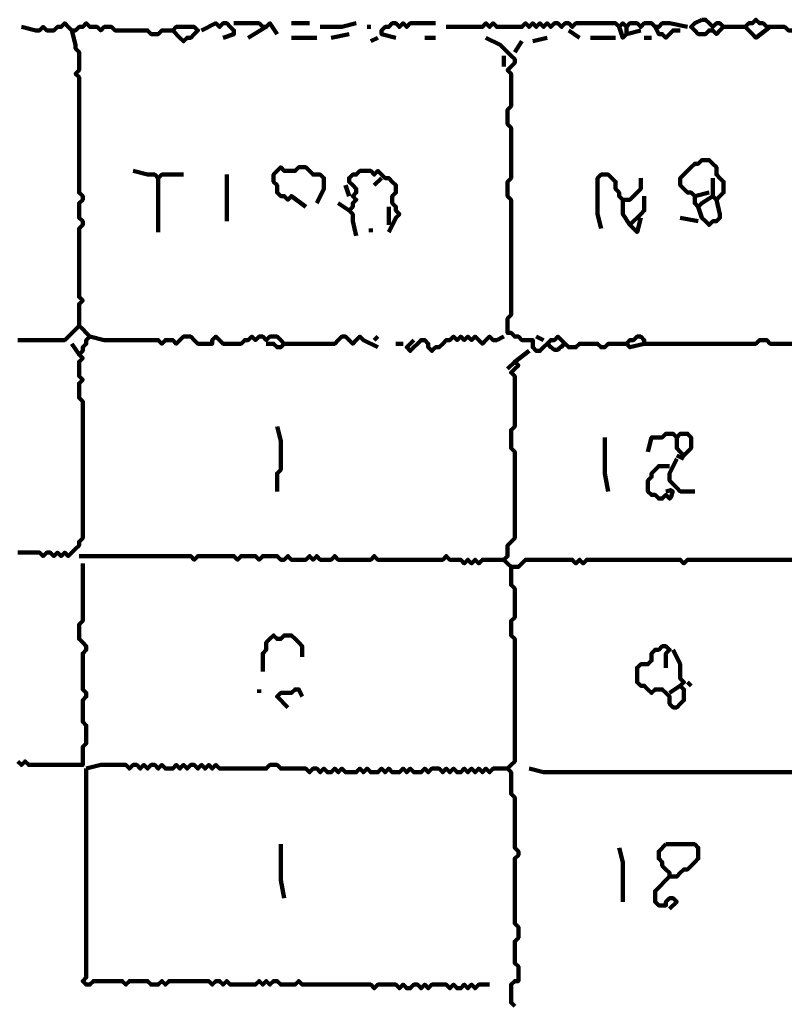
# Model space of a CAD drawing. Header units: metres. Extents: x 2413 to 4131, y 3282 to 4239.
# Tile 46 of 57: x 2940.68 to 2942.65, y 4229.53 to 4232.05. Entities that reach past the tile are written whole.
import ezdxf

# ---------------------------------------------------------------- set-up
doc = ezdxf.new("R2010")
doc.units = ezdxf.units.M
doc.layers.add('P', color=250, linetype='Continuous', lineweight=100)

msp = doc.modelspace()

# ---------------------------------------------------------------- linework, layer by layer
at = {"layer": 'P', "color": 0, "linetype": 'Continuous'}
for points in [[(2942.4265, 4232.0541), (2942.4358, 4232.0541), (2942.445, 4232.0448), (2942.4542, 4232.0356), (2942.4635, 4232.0448), (2942.4727, 4232.0448), (2942.4819, 4232.0356), (2942.4727, 4232.0264), (2942.4635, 4232.0171), (2942.4542, 4232.0264), (2942.445, 4232.0264), (2942.4358, 4232.0171), (2942.4265, 4232.0171), (2942.4173, 4232.0171), (2942.4081, 4232.0264), (2942.3988, 4232.0356), (2942.4081, 4232.0448), (2942.4265, 4232.0541)], [(2942.6019, 4232.0356), (2942.565, 4232.0079), (2942.5558, 4232.0171), (2942.5465, 4232.0264), (2942.5373, 4232.0356), (2942.5465, 4232.0448), (2942.5558, 4232.0448), (2942.565, 4232.0541), (2942.5742, 4232.0448), (2942.5835, 4232.0448), (2942.5927, 4232.0356), (2942.6019, 4232.0356), (2942.6111, 4232.0356), (2942.6204, 4232.0356), (2942.6296, 4232.0356), (2942.6388, 4232.0356), (2942.6481, 4232.0264), (2942.6573, 4232.0264)], [(2940.6819, 4232.0356), (2940.7188, 4232.0264), (2940.7281, 4232.0264), (2940.7373, 4232.0356), (2940.7465, 4232.0264), (2940.7558, 4232.0264), (2940.765, 4232.0264), (2940.7742, 4232.0356), (2940.7835, 4232.0356), (2940.7927, 4232.0448), (2940.8019, 4232.0356), (2940.8111, 4232.0264), (2940.8204, 4232.0264), (2940.8296, 4232.0356), (2940.8388, 4232.0356), (2940.8481, 4232.0448), (2940.8573, 4232.0356), (2940.8665, 4232.0356), (2940.8758, 4232.0356), (2940.885, 4232.0264), (2940.8942, 4232.0356), (2940.9035, 4232.0356), (2940.9127, 4232.0356), (2940.9219, 4232.0264), (2940.9311, 4232.0264), (2940.9404, 4232.0264), (2940.9496, 4232.0264), (2940.9588, 4232.0264), (2940.9681, 4232.0264), (2940.9773, 4232.0264), (2940.9865, 4232.0264), (2940.9958, 4232.0264), (2941.005, 4232.0264), (2941.0142, 4232.0171), (2941.0235, 4232.0171), (2941.0327, 4232.0171), (2941.0419, 4232.0264), (2941.0511, 4232.0264), (2941.0604, 4232.0264), (2941.0696, 4232.0264), (2941.0788, 4232.0356), (2941.0881, 4232.0356), (2941.0973, 4232.0356), (2941.1065, 4232.0356), (2941.1158, 4232.0356), (2941.125, 4232.0356), (2941.1342, 4232.0264), (2941.125, 4232.0171), (2941.1158, 4232.0079), (2941.1065, 4232.0079), (2941.0973, 4231.9987), (2941.0881, 4232.0079), (2941.0696, 4232.0264)], [(2941.1435, 4232.0264), (2941.1804, 4232.0448), (2941.1896, 4232.0356), (2941.1988, 4232.0448), (2941.2081, 4232.0448), (2941.2173, 4232.0356), (2941.2265, 4232.0264), (2941.2265, 4232.0171), (2941.1988, 4232.0079)], [(2941.2265, 4232.0448), (2941.2635, 4232.0448), (2941.2727, 4232.0448), (2941.2819, 4232.0448), (2941.2911, 4232.0448), (2941.3004, 4232.0356), (2941.3096, 4232.0356), (2941.3188, 4232.0448), (2941.3373, 4232.0171)], [(2941.3096, 4232.0356), (2941.2635, 4232.0079)], [(2941.3742, 4232.0448), (2941.4204, 4232.0448)], [(2941.4481, 4232.0356), (2941.485, 4232.0356), (2941.4942, 4232.0356), (2941.5035, 4232.0356), (2941.5404, 4232.0448)], [(2941.5681, 4232.0356), (2941.5773, 4232.0356)], [(2941.6419, 4232.0079), (2941.605, 4232.0171), (2941.605, 4232.0264), (2941.6142, 4232.0356), (2941.6235, 4232.0356), (2941.6327, 4232.0448), (2941.6419, 4232.0448), (2941.6511, 4232.0356), (2941.6604, 4232.0448), (2941.6696, 4232.0356), (2941.6788, 4232.0448), (2941.6881, 4232.0448), (2941.6973, 4232.0448), (2941.7065, 4232.0448), (2941.7158, 4232.0448), (2941.725, 4232.0448), (2941.7435, 4232.0448)], [(2941.7711, 4232.0356), (2941.8081, 4232.0356), (2941.8173, 4232.0356), (2941.8265, 4232.0356), (2941.8358, 4232.0356), (2941.845, 4232.0356), (2941.8542, 4232.0356), (2941.8635, 4232.0356), (2941.8727, 4232.0448), (2941.8819, 4232.0356), (2941.8911, 4232.0448), (2941.9004, 4232.0356), (2941.9096, 4232.0356), (2941.9188, 4232.0356), (2941.9281, 4232.0356), (2941.9373, 4232.0356), (2941.9465, 4232.0356), (2941.9558, 4232.0356), (2941.965, 4232.0356), (2941.9742, 4232.0448), (2941.9835, 4232.0356), (2941.9927, 4232.0448), (2942.0019, 4232.0356), (2942.0111, 4232.0448), (2942.0204, 4232.0356), (2942.0296, 4232.0448), (2942.0388, 4232.0356), (2942.0481, 4232.0448), (2942.0573, 4232.0448), (2942.0665, 4232.0356), (2942.0758, 4232.0448), (2942.085, 4232.0448), (2942.0942, 4232.0356), (2942.1035, 4232.0448), (2942.1127, 4232.0448), (2942.1219, 4232.0448), (2942.1311, 4232.0448), (2942.1404, 4232.0448), (2942.1496, 4232.0448), (2942.1588, 4232.0448), (2942.1681, 4232.0448), (2942.1773, 4232.0448), (2942.1865, 4232.0448), (2942.1958, 4232.0448), (2942.205, 4232.0448), (2942.2142, 4232.0356), (2942.2235, 4232.0448), (2942.2327, 4232.0356), (2942.2419, 4232.0448), (2942.2511, 4232.0448), (2942.2604, 4232.0448), (2942.2696, 4232.0356), (2942.2788, 4232.0448), (2942.2881, 4232.0448), (2942.2973, 4232.0448), (2942.3065, 4232.0356), (2942.3158, 4232.0356), (2942.325, 4232.0448), (2942.3342, 4232.0448), (2942.3435, 4232.0448), (2942.3896, 4232.0356)], [(2942.2142, 4232.0356), (2942.2235, 4232.0079), (2942.2327, 4232.0171), (2942.2696, 4232.0264)], [(2942.2327, 4232.0356), (2942.2327, 4232.0171)], [(2942.3065, 4232.0356), (2942.3158, 4232.0171), (2942.325, 4232.0171), (2942.3342, 4232.0079), (2942.3435, 4232.0171), (2942.3527, 4232.0264), (2942.3711, 4232.0264)], [(2942.4819, 4232.0356), (2942.5004, 4232.0356), (2942.5096, 4232.0356), (2942.5188, 4232.0356), (2942.5373, 4232.0356)], [(2940.8111, 4232.0264), (2940.8204, 4231.9894), (2940.8204, 4231.9802), (2940.8296, 4231.971), (2940.8296, 4231.9617), (2940.8296, 4231.9525), (2940.8296, 4231.9433), (2940.8296, 4231.9341), (2940.8296, 4231.9248), (2940.8204, 4231.9156), (2940.8296, 4231.9064), (2940.8296, 4231.8971), (2940.8296, 4231.8879), (2940.8296, 4231.8787), (2940.8296, 4231.8694), (2940.8296, 4231.8602), (2940.8296, 4231.851), (2940.8296, 4231.8417), (2940.8296, 4231.8325), (2940.8296, 4231.8233), (2940.8296, 4231.8141), (2940.8296, 4231.8048), (2940.8296, 4231.7956), (2940.8296, 4231.7864), (2940.8296, 4231.7771), (2940.8296, 4231.7679), (2940.8296, 4231.7587), (2940.8296, 4231.7494), (2940.8296, 4231.7402), (2940.8296, 4231.731), (2940.8296, 4231.7217), (2940.8296, 4231.7125), (2940.8296, 4231.7033), (2940.8296, 4231.6941), (2940.8296, 4231.6848), (2940.8296, 4231.6756), (2940.8296, 4231.6664), (2940.8296, 4231.6571), (2940.8296, 4231.6479), (2940.8296, 4231.6387), (2940.8296, 4231.6294), (2940.8296, 4231.6202), (2940.8296, 4231.611), (2940.8388, 4231.6017), (2940.8388, 4231.5925), (2940.8296, 4231.5833), (2940.8296, 4231.5741), (2940.8296, 4231.5648), (2940.8296, 4231.5556), (2940.8296, 4231.5464), (2940.8388, 4231.5371), (2940.8388, 4231.5279), (2940.8296, 4231.5187), (2940.8296, 4231.5094), (2940.8296, 4231.5002), (2940.8296, 4231.491), (2940.8296, 4231.4817), (2940.8296, 4231.4725), (2940.8296, 4231.4633), (2940.8296, 4231.4541), (2940.8296, 4231.4448), (2940.8296, 4231.4356), (2940.8296, 4231.4264), (2940.8296, 4231.4171), (2940.8296, 4231.4079), (2940.8296, 4231.3987), (2940.8296, 4231.3894), (2940.8296, 4231.3802), (2940.8296, 4231.371), (2940.8296, 4231.3617), (2940.8296, 4231.3525), (2940.8296, 4231.3433), (2940.8388, 4231.3341), (2940.8296, 4231.3248), (2940.8296, 4231.3156), (2940.8296, 4231.3064), (2940.8296, 4231.2971), (2940.8296, 4231.2879), (2940.8296, 4231.2787), (2940.8296, 4231.2694), (2940.8388, 4231.2602), (2940.8481, 4231.251), (2940.8573, 4231.2417), (2940.8481, 4231.2325), (2940.8481, 4231.2233), (2940.8388, 4231.2141), (2940.8388, 4231.2048), (2940.8296, 4231.1956), (2940.8388, 4231.1864), (2940.8296, 4231.1771), (2940.8296, 4231.1679), (2940.8296, 4231.1587), (2940.8296, 4231.1494), (2940.8296, 4231.1402), (2940.8388, 4231.131), (2940.8296, 4231.1217), (2940.8296, 4231.1125), (2940.8296, 4231.1033), (2940.8296, 4231.0941), (2940.8296, 4231.0848), (2940.8388, 4231.0756), (2940.8388, 4231.0664), (2940.8388, 4231.0571), (2940.8388, 4231.0479), (2940.8388, 4231.0387), (2940.8388, 4231.0294), (2940.8388, 4231.0202), (2940.8388, 4231.011), (2940.8388, 4231.0017), (2940.8388, 4230.9925), (2940.8388, 4230.9833), (2940.8388, 4230.9741), (2940.8388, 4230.9648), (2940.8388, 4230.9556), (2940.8388, 4230.9464), (2940.8388, 4230.9371), (2940.8388, 4230.9279), (2940.8388, 4230.9187), (2940.8388, 4230.9094), (2940.8388, 4230.9002), (2940.8388, 4230.891), (2940.8388, 4230.8817), (2940.8388, 4230.8725), (2940.8388, 4230.8633), (2940.8388, 4230.8541), (2940.8388, 4230.8448), (2940.8388, 4230.8356), (2940.8388, 4230.8264), (2940.8388, 4230.8171), (2940.8388, 4230.8079), (2940.8388, 4230.7987), (2940.8388, 4230.7894), (2940.8388, 4230.7802), (2940.8388, 4230.771), (2940.8388, 4230.7617), (2940.8388, 4230.7525), (2940.8388, 4230.7433), (2940.8388, 4230.7341), (2940.8388, 4230.7248), (2940.8296, 4230.7156), (2940.8296, 4230.7064), (2940.8204, 4230.6971), (2940.8111, 4230.6879), (2940.8019, 4230.6787), (2940.7927, 4230.6879), (2940.7835, 4230.6787), (2940.7742, 4230.6879), (2940.765, 4230.6787), (2940.7558, 4230.6879), (2940.7465, 4230.6879), (2940.7373, 4230.6787), (2940.7281, 4230.6879), (2940.7188, 4230.6879), (2940.7096, 4230.6879), (2940.7004, 4230.6879), (2940.6911, 4230.6879), (2940.6819, 4230.6879), (2940.6727, 4230.6879)], [(2941.3742, 4232.0079), (2941.3927, 4232.0079), (2941.4019, 4232.0079), (2941.4111, 4232.0079), (2941.4388, 4232.0079)], [(2941.5219, 4232.0171), (2941.4758, 4232.0079)], [(2941.5773, 4231.9987), (2941.5958, 4232.0079)], [(2941.7158, 4232.0079), (2941.7435, 4232.0079)], [(2941.8727, 4232.0079), (2941.9096, 4231.9894), (2941.9188, 4231.9802), (2941.9281, 4231.971), (2941.9373, 4231.9617), (2941.9465, 4231.9525), (2941.9465, 4231.9433), (2941.9373, 4231.9341), (2941.9281, 4231.9248), (2941.9373, 4231.9156), (2941.9373, 4231.9064), (2941.9373, 4231.8971), (2941.9373, 4231.8879), (2941.9373, 4231.8787), (2941.9373, 4231.8694), (2941.9373, 4231.8602), (2941.9373, 4231.851), (2941.9373, 4231.8417), (2941.9373, 4231.8325), (2941.9281, 4231.8233), (2941.9281, 4231.8141), (2941.9281, 4231.8048), (2941.9281, 4231.7956), (2941.9281, 4231.7864), (2941.9373, 4231.7771), (2941.9373, 4231.7679), (2941.9373, 4231.7587), (2941.9373, 4231.7494), (2941.9373, 4231.7402), (2941.9373, 4231.731), (2941.9373, 4231.7217), (2941.9373, 4231.7125), (2941.9373, 4231.7033), (2941.9373, 4231.6941), (2941.9373, 4231.6848), (2941.9373, 4231.6756), (2941.9373, 4231.6664), (2941.9373, 4231.6571), (2941.9373, 4231.6479), (2941.9281, 4231.6387), (2941.9281, 4231.6294), (2941.9281, 4231.6202), (2941.9281, 4231.611), (2941.9281, 4231.6017), (2941.9373, 4231.5925), (2941.9373, 4231.5833), (2941.9373, 4231.5741), (2941.9373, 4231.5648), (2941.9373, 4231.5556), (2941.9373, 4231.5464), (2941.9373, 4231.5371), (2941.9373, 4231.5279), (2941.9373, 4231.5187), (2941.9373, 4231.5094), (2941.9373, 4231.5002), (2941.9373, 4231.491), (2941.9373, 4231.4817), (2941.9373, 4231.4725), (2941.9373, 4231.4633), (2941.9373, 4231.4541), (2941.9373, 4231.4448), (2941.9373, 4231.4356), (2941.9373, 4231.4264), (2941.9373, 4231.4171), (2941.9373, 4231.4079), (2941.9373, 4231.3987), (2941.9373, 4231.3894), (2941.9373, 4231.3802), (2941.9373, 4231.371), (2941.9373, 4231.3617), (2941.9373, 4231.3525), (2941.9373, 4231.3433), (2941.9373, 4231.3341), (2941.9373, 4231.3248), (2941.9373, 4231.3156), (2941.9373, 4231.3064), (2941.9373, 4231.2971), (2941.9281, 4231.2879), (2941.9281, 4231.2787), (2941.9281, 4231.2694), (2941.9281, 4231.2602), (2941.9281, 4231.251), (2941.9373, 4231.251), (2941.9465, 4231.2417), (2941.9558, 4231.2417), (2941.965, 4231.2325), (2941.9742, 4231.2325), (2941.9835, 4231.2325), (2941.9927, 4231.2325), (2941.9927, 4231.2233), (2941.9927, 4231.2141), (2942.0019, 4231.2048), (2942.0111, 4231.2048), (2942.0204, 4231.2141), (2942.0296, 4231.2233), (2942.0388, 4231.2325), (2942.0481, 4231.2325), (2942.0573, 4231.2417), (2942.0665, 4231.2325), (2942.0758, 4231.2233), (2942.085, 4231.2141), (2942.0942, 4231.2141), (2942.1035, 4231.2141), (2942.1127, 4231.2233), (2942.1219, 4231.2233), (2942.1311, 4231.2233), (2942.1404, 4231.2233), (2942.1496, 4231.2233), (2942.1588, 4231.2233), (2942.1681, 4231.2141), (2942.1773, 4231.2141), (2942.1865, 4231.2233), (2942.2327, 4231.2233)], [(2941.9927, 4231.9987), (2942.0296, 4232.0079)], [(2942.085, 4232.0264), (2942.1127, 4232.0079)], [(2942.1404, 4232.0079), (2942.1588, 4232.0079), (2942.1681, 4232.0079), (2942.1773, 4232.0079), (2942.205, 4232.0079)], [(2942.2788, 4232.0079), (2942.2973, 4232.0079)], [(2941.9465, 4231.971), (2941.965, 4231.9987)], [(2941.9188, 4231.9617), (2941.9188, 4231.9341)], [(2941.4111, 4231.5741), (2941.3742, 4231.6017), (2941.365, 4231.5925), (2941.3558, 4231.6017), (2941.3465, 4231.6017), (2941.3373, 4231.611), (2941.3373, 4231.6202), (2941.3373, 4231.6294), (2941.3281, 4231.6387), (2941.3281, 4231.6479), (2941.3281, 4231.6571), (2941.3373, 4231.6664), (2941.3465, 4231.6756), (2941.3558, 4231.6664), (2941.365, 4231.6664), (2941.3742, 4231.6664), (2941.3835, 4231.6664), (2941.3927, 4231.6756), (2941.4019, 4231.6756), (2941.4111, 4231.6756), (2941.4204, 4231.6664), (2941.4296, 4231.6571), (2941.4388, 4231.6571), (2941.4481, 4231.6571), (2941.4573, 4231.6479), (2941.4573, 4231.6387), (2941.4573, 4231.6294), (2941.4573, 4231.6202), (2941.4388, 4231.5833)], [(2942.445, 4231.611), (2942.4081, 4231.6017), (2942.3988, 4231.611), (2942.3896, 4231.611), (2942.3804, 4231.6202), (2942.3711, 4231.6294), (2942.3711, 4231.6387), (2942.3711, 4231.6479), (2942.3804, 4231.6571), (2942.3896, 4231.6664), (2942.3988, 4231.6756), (2942.4081, 4231.6848), (2942.4173, 4231.6848), (2942.4265, 4231.6941), (2942.4358, 4231.6941), (2942.445, 4231.6941), (2942.4542, 4231.6848), (2942.4635, 4231.6756), (2942.4635, 4231.6664), (2942.4635, 4231.6571), (2942.4727, 4231.6479), (2942.4819, 4231.6387), (2942.4819, 4231.6294), (2942.4819, 4231.6202), (2942.4819, 4231.611), (2942.4727, 4231.6017), (2942.4635, 4231.5925), (2942.4542, 4231.6017), (2942.4542, 4231.6479)], [(2940.9681, 4231.6664), (2941.005, 4231.6571), (2941.0142, 4231.6571), (2941.0235, 4231.6571), (2941.0327, 4231.6479), (2941.0419, 4231.6571), (2941.0511, 4231.6571), (2941.0604, 4231.6571), (2941.0973, 4231.6571)], [(2941.2081, 4231.6571), (2941.2081, 4231.6202), (2941.2081, 4231.611), (2941.2081, 4231.6017), (2941.2081, 4231.5925), (2941.2081, 4231.5833), (2941.2081, 4231.5741), (2941.2081, 4231.5648), (2941.2081, 4231.5371)], [(2941.5404, 4231.5002), (2941.5311, 4231.5371), (2941.5311, 4231.5464), (2941.5311, 4231.5556), (2941.5219, 4231.5648), (2941.5311, 4231.5741), (2941.5311, 4231.5833), (2941.5404, 4231.5925), (2941.5311, 4231.6017), (2941.5404, 4231.611), (2941.5404, 4231.6202), (2941.5311, 4231.6294), (2941.5219, 4231.6387), (2941.5219, 4231.6479), (2941.5311, 4231.6571), (2941.5404, 4231.6571), (2941.5496, 4231.6664), (2941.5588, 4231.6664), (2941.5681, 4231.6664), (2941.5773, 4231.6664), (2941.5865, 4231.6571), (2941.5958, 4231.6664), (2941.605, 4231.6571), (2941.6142, 4231.6479), (2941.6235, 4231.6479), (2941.6327, 4231.6387), (2941.6419, 4231.6294), (2941.6419, 4231.6202), (2941.6419, 4231.611), (2941.6327, 4231.6017), (2941.6327, 4231.5925), (2941.6327, 4231.5833), (2941.6419, 4231.5741), (2941.6419, 4231.5648), (2941.6511, 4231.5556), (2941.6419, 4231.5464), (2941.6235, 4231.5094)], [(2942.1681, 4231.5187), (2942.1588, 4231.5556), (2942.1588, 4231.5648), (2942.1588, 4231.5741), (2942.1588, 4231.5833), (2942.1588, 4231.5925), (2942.1588, 4231.6017), (2942.1588, 4231.611), (2942.1588, 4231.6202), (2942.1588, 4231.6294), (2942.1588, 4231.6387), (2942.1588, 4231.6479), (2942.1681, 4231.6571), (2942.1773, 4231.6571), (2942.1865, 4231.6571), (2942.1958, 4231.6479), (2942.205, 4231.6387), (2942.205, 4231.6294), (2942.205, 4231.6202), (2942.2142, 4231.611), (2942.2142, 4231.6017), (2942.2235, 4231.5925), (2942.2327, 4231.5925), (2942.2419, 4231.5925), (2942.2511, 4231.6017), (2942.2604, 4231.611), (2942.2696, 4231.6202), (2942.2696, 4231.6294), (2942.2696, 4231.6479)], [(2941.0327, 4231.6479), (2941.0327, 4231.611), (2941.0327, 4231.6017), (2941.0327, 4231.5925), (2941.0327, 4231.5833), (2941.0327, 4231.5741), (2941.0327, 4231.5648), (2941.0327, 4231.5556), (2941.0327, 4231.5094)], [(2941.5127, 4231.6294), (2941.5219, 4231.6017)], [(2941.605, 4231.6479), (2941.5865, 4231.6294)], [(2942.2788, 4231.6017), (2942.2788, 4231.5648), (2942.2696, 4231.5556), (2942.2604, 4231.5464), (2942.2511, 4231.5371), (2942.2419, 4231.5279), (2942.2511, 4231.5187), (2942.2604, 4231.5094), (2942.2696, 4231.5464)], [(2942.4081, 4231.6017), (2942.4081, 4231.5833), (2942.4173, 4231.5741), (2942.4265, 4231.5833), (2942.4542, 4231.6017)], [(2941.4942, 4231.5833), (2941.5219, 4231.5648)], [(2941.6235, 4231.5741), (2941.6235, 4231.5279)], [(2942.2235, 4231.5925), (2942.2235, 4231.5741), (2942.2235, 4231.5648), (2942.2235, 4231.5556), (2942.2419, 4231.5279)], [(2942.4635, 4231.5925), (2942.4727, 4231.5556), (2942.4727, 4231.5464), (2942.4635, 4231.5371), (2942.4542, 4231.5371), (2942.445, 4231.5279), (2942.4358, 4231.5371), (2942.4265, 4231.5464), (2942.4173, 4231.5741)], [(2942.3711, 4231.5464), (2942.4173, 4231.5371)], [(2941.5773, 4231.5187), (2941.5773, 4231.5094)], [(2940.8296, 4231.2694), (2940.7927, 4231.2325), (2940.7835, 4231.2325), (2940.7742, 4231.2325), (2940.765, 4231.2325), (2940.7558, 4231.2325), (2940.7465, 4231.2325), (2940.7373, 4231.2325), (2940.7281, 4231.2325), (2940.7188, 4231.2325), (2940.7096, 4231.2325), (2940.7004, 4231.2325), (2940.6911, 4231.2325), (2940.6819, 4231.2325), (2940.6727, 4231.2325)], [(2940.8111, 4231.2233), (2940.8296, 4231.1956)], [(2940.8573, 4231.2417), (2940.8942, 4231.2325), (2940.9035, 4231.2325), (2940.9127, 4231.2325), (2940.9219, 4231.2325), (2940.9311, 4231.2325), (2940.9404, 4231.2325), (2940.9496, 4231.2325), (2940.9588, 4231.2325), (2940.9681, 4231.2325), (2940.9773, 4231.2325), (2940.9865, 4231.2325), (2940.9958, 4231.2325), (2941.005, 4231.2325), (2941.0142, 4231.2325), (2941.0235, 4231.2325), (2941.0327, 4231.2325), (2941.0419, 4231.2233), (2941.0511, 4231.2325), (2941.0604, 4231.2325), (2941.0696, 4231.2325), (2941.0788, 4231.2233), (2941.0881, 4231.2325), (2941.0973, 4231.2417), (2941.1065, 4231.2417), (2941.1158, 4231.2417), (2941.125, 4231.2325), (2941.1342, 4231.2233), (2941.1435, 4231.2233), (2941.1527, 4231.2233), (2941.1619, 4231.2233), (2941.1711, 4231.2233), (2941.1711, 4231.2325), (2941.1804, 4231.2417), (2941.1896, 4231.2325), (2941.1988, 4231.2233), (2941.2081, 4231.2233), (2941.2173, 4231.2233), (2941.2265, 4231.2233), (2941.2358, 4231.2233), (2941.245, 4231.2233), (2941.2542, 4231.2325), (2941.2635, 4231.2325), (2941.2727, 4231.2417), (2941.2819, 4231.2325), (2941.2911, 4231.2417), (2941.3004, 4231.2417), (2941.3096, 4231.2325), (2941.3188, 4231.2417), (2941.3281, 4231.2417), (2941.3373, 4231.2417), (2941.3465, 4231.2325), (2941.3558, 4231.2233), (2941.3465, 4231.2141), (2941.3373, 4231.2141), (2941.3281, 4231.2233), (2941.3096, 4231.2233)], [(2941.3558, 4231.2233), (2941.3927, 4231.2233), (2941.4019, 4231.2233), (2941.4111, 4231.2233), (2941.4204, 4231.2233), (2941.4296, 4231.2233), (2941.4388, 4231.2233), (2941.4481, 4231.2233), (2941.4573, 4231.2233), (2941.4665, 4231.2233), (2941.4758, 4231.2233), (2941.485, 4231.2233), (2941.4942, 4231.2325), (2941.5035, 4231.2417), (2941.5127, 4231.2417), (2941.5219, 4231.2325), (2941.5311, 4231.2233), (2941.5404, 4231.2325), (2941.5496, 4231.2417), (2941.5588, 4231.2325), (2941.5958, 4231.2141)], [(2941.5958, 4231.2417), (2941.5865, 4231.2325)], [(2941.6419, 4231.2233), (2941.6604, 4231.2233)], [(2941.6881, 4231.2325), (2941.6696, 4231.2141), (2941.6788, 4231.2048), (2941.6881, 4231.2141), (2941.6973, 4231.2233), (2941.7065, 4231.2325), (2941.7158, 4231.2325), (2941.725, 4231.2233), (2941.725, 4231.2141), (2941.7342, 4231.2048), (2941.7435, 4231.2141), (2941.7527, 4231.2141), (2941.7619, 4231.2233), (2941.7711, 4231.2325), (2941.7804, 4231.2325), (2941.7896, 4231.2417), (2941.7988, 4231.2325), (2941.8081, 4231.2417), (2941.8173, 4231.2325), (2941.8265, 4231.2417), (2941.8358, 4231.2325), (2941.845, 4231.2417), (2941.8542, 4231.2325), (2941.8635, 4231.2233), (2941.8727, 4231.2325), (2941.8819, 4231.2417), (2941.8911, 4231.2325), (2941.9004, 4231.2325), (2941.9188, 4231.2417)], [(2942.0019, 4231.2417), (2942.0204, 4231.2325)], [(2942.0296, 4231.2233), (2942.0342, 4231.2202), (2942.0373, 4231.2156), (2942.0404, 4231.2141), (2942.0435, 4231.211), (2942.0481, 4231.2079), (2942.0527, 4231.2079), (2942.0558, 4231.2079), (2942.0604, 4231.211), (2942.0635, 4231.2141), (2942.0665, 4231.2156), (2942.0711, 4231.2202), (2942.0758, 4231.2233)], [(2942.6573, 4231.2233), (2942.6481, 4231.2233), (2942.6388, 4231.2233), (2942.6296, 4231.2233), (2942.6204, 4231.2233), (2942.6111, 4231.2233), (2942.6019, 4231.2233), (2942.5927, 4231.2325), (2942.5835, 4231.2325), (2942.5742, 4231.2325), (2942.565, 4231.2233), (2942.5558, 4231.2233), (2942.5465, 4231.2233), (2942.5373, 4231.2233), (2942.5281, 4231.2233), (2942.5188, 4231.2233), (2942.5096, 4231.2233), (2942.5004, 4231.2233), (2942.4911, 4231.2233), (2942.4819, 4231.2233), (2942.4727, 4231.2233), (2942.4635, 4231.2233), (2942.4542, 4231.2233), (2942.445, 4231.2233), (2942.4358, 4231.2233), (2942.4265, 4231.2233), (2942.4173, 4231.2233), (2942.4081, 4231.2233), (2942.3988, 4231.2233), (2942.3896, 4231.2233), (2942.3804, 4231.2233), (2942.3711, 4231.2233), (2942.3619, 4231.2233), (2942.3527, 4231.2233), (2942.3435, 4231.2233), (2942.3342, 4231.2233), (2942.325, 4231.2233), (2942.3158, 4231.2233), (2942.3065, 4231.2233), (2942.2973, 4231.2233), (2942.2881, 4231.2233), (2942.2788, 4231.2233), (2942.2788, 4231.2325), (2942.2696, 4231.2417), (2942.2604, 4231.2417), (2942.2511, 4231.2325), (2942.2419, 4231.2325), (2942.2327, 4231.2233), (2942.2419, 4231.2141), (2942.2788, 4231.2233)], [(2942.6573, 4230.6694), (2942.6481, 4230.6694), (2942.6388, 4230.6694), (2942.6296, 4230.6694), (2942.6204, 4230.6694), (2942.6111, 4230.6694), (2942.6019, 4230.6694), (2942.5927, 4230.6694), (2942.5835, 4230.6694), (2942.5742, 4230.6694), (2942.565, 4230.6694), (2942.5558, 4230.6694), (2942.5465, 4230.6694), (2942.5373, 4230.6694), (2942.5281, 4230.6694), (2942.5188, 4230.6694), (2942.5096, 4230.6694), (2942.5004, 4230.6694), (2942.4911, 4230.6694), (2942.4819, 4230.6694), (2942.4727, 4230.6694), (2942.4635, 4230.6694), (2942.4542, 4230.6694), (2942.445, 4230.6694), (2942.4358, 4230.6694), (2942.4265, 4230.6694), (2942.4173, 4230.6694), (2942.4081, 4230.6694), (2942.3988, 4230.6694), (2942.3896, 4230.6694), (2942.3804, 4230.6602), (2942.3711, 4230.6694), (2942.3619, 4230.6694), (2942.3527, 4230.6694), (2942.3435, 4230.6694), (2942.3342, 4230.6694), (2942.325, 4230.6694), (2942.3158, 4230.6694), (2942.3065, 4230.6694), (2942.2973, 4230.6694), (2942.2881, 4230.6694), (2942.2788, 4230.6694), (2942.2696, 4230.6694), (2942.2604, 4230.6694), (2942.2511, 4230.6694), (2942.2419, 4230.6694), (2942.2327, 4230.6694), (2942.2235, 4230.6694), (2942.2142, 4230.6694), (2942.205, 4230.6694), (2942.1958, 4230.6694), (2942.1865, 4230.6694), (2942.1773, 4230.6694), (2942.1681, 4230.6694), (2942.1588, 4230.6694), (2942.1496, 4230.6694), (2942.1404, 4230.6694), (2942.1311, 4230.6694), (2942.1219, 4230.6602), (2942.1127, 4230.6694), (2942.1035, 4230.6602), (2942.0942, 4230.6694), (2942.085, 4230.6694), (2942.0758, 4230.6694), (2942.0665, 4230.6694), (2942.0573, 4230.6694), (2942.0481, 4230.6694), (2942.0388, 4230.6694), (2942.0296, 4230.6694), (2942.0204, 4230.6694), (2942.0111, 4230.6694), (2942.0019, 4230.6694), (2941.9927, 4230.6694), (2941.9835, 4230.6694), (2941.9742, 4230.6694), (2941.965, 4230.6602), (2941.9558, 4230.651), (2941.9465, 4230.651), (2941.9373, 4230.651), (2941.9281, 4230.6602), (2941.9188, 4230.6694), (2941.9281, 4230.6787), (2941.9281, 4230.6879), (2941.9281, 4230.6971), (2941.9281, 4230.7064), (2941.9373, 4230.7156), (2941.9465, 4230.7248), (2941.9465, 4230.7341), (2941.9465, 4230.7433), (2941.9465, 4230.7525), (2941.9465, 4230.7617), (2941.9465, 4230.771), (2941.9465, 4230.7802), (2941.9465, 4230.7894), (2941.9465, 4230.7987), (2941.9465, 4230.8079), (2941.9465, 4230.8171), (2941.9465, 4230.8264), (2941.9465, 4230.8356), (2941.9465, 4230.8448), (2941.9465, 4230.8541), (2941.9465, 4230.8633), (2941.9465, 4230.8725), (2941.9465, 4230.8817), (2941.9465, 4230.891), (2941.9465, 4230.9002), (2941.9465, 4230.9094), (2941.9465, 4230.9187), (2941.9465, 4230.9279), (2941.9465, 4230.9371), (2941.9465, 4230.9464), (2941.9373, 4230.9556), (2941.9373, 4230.9648), (2941.9373, 4230.9741), (2941.9373, 4230.9833), (2941.9373, 4230.9925), (2941.9373, 4231.0017), (2941.9465, 4231.011), (2941.9465, 4231.0202), (2941.9465, 4231.0294), (2941.9465, 4231.0387), (2941.9465, 4231.0479), (2941.9465, 4231.0571), (2941.9465, 4231.0664), (2941.9465, 4231.0756), (2941.9465, 4231.0848), (2941.9465, 4231.0941), (2941.9465, 4231.1033), (2941.9465, 4231.1125), (2941.9465, 4231.1217), (2941.9465, 4231.131), (2941.9465, 4231.1402), (2941.9373, 4231.1494), (2941.9465, 4231.1587), (2941.9558, 4231.1679), (2941.9465, 4231.1771), (2941.9835, 4231.2048)], [(2941.9281, 4231.1587), (2941.9465, 4231.1771)], [(2941.3373, 4231.011), (2941.3465, 4230.9741), (2941.3465, 4230.9648), (2941.3465, 4230.9556), (2941.3465, 4230.9464), (2941.3465, 4230.9371), (2941.3465, 4230.9279), (2941.3465, 4230.9187), (2941.3465, 4230.9094), (2941.3465, 4230.9002), (2941.3373, 4230.891), (2941.3373, 4230.8817), (2941.3373, 4230.8448)], [(2942.1773, 4230.9833), (2942.1773, 4230.9464), (2942.1773, 4230.9371), (2942.1773, 4230.9279), (2942.1773, 4230.9187), (2942.1773, 4230.9094), (2942.1773, 4230.9002), (2942.1773, 4230.891), (2942.1865, 4230.8448)], [(2942.2881, 4230.9464), (2942.2973, 4230.9833), (2942.3065, 4230.9833), (2942.3158, 4230.9833), (2942.325, 4230.9833), (2942.3342, 4230.9925), (2942.3435, 4230.9925), (2942.3527, 4230.9925), (2942.3619, 4230.9833), (2942.3711, 4230.9925), (2942.3804, 4230.9925), (2942.3896, 4230.9925), (2942.3988, 4230.9833), (2942.3988, 4230.9741), (2942.3988, 4230.9648), (2942.3988, 4230.9556), (2942.3896, 4230.9464), (2942.3804, 4230.9371), (2942.3711, 4230.9464), (2942.3619, 4230.9556), (2942.3619, 4230.9833)], [(2942.3619, 4230.9279), (2942.3435, 4230.891), (2942.3435, 4230.8817), (2942.3435, 4230.8725), (2942.3527, 4230.8633), (2942.3619, 4230.8541), (2942.3711, 4230.8448), (2942.3804, 4230.8448), (2942.4081, 4230.8448)], [(2942.3619, 4230.9371), (2942.3804, 4230.9279)], [(2942.3342, 4230.8448), (2942.3404, 4230.8464), (2942.3465, 4230.8479), (2942.3496, 4230.8464), (2942.3511, 4230.8448), (2942.3511, 4230.8417), (2942.3496, 4230.8387), (2942.3481, 4230.8325), (2942.3435, 4230.8264), (2942.3342, 4230.8356), (2942.325, 4230.8264), (2942.3158, 4230.8264), (2942.3065, 4230.8356), (2942.2973, 4230.8356), (2942.2881, 4230.8448), (2942.2881, 4230.8541), (2942.2881, 4230.8633), (2942.2881, 4230.8725), (2942.2973, 4230.8817), (2942.2973, 4230.891), (2942.3065, 4230.9002), (2942.3158, 4230.9094), (2942.325, 4230.9094), (2942.3435, 4230.9094)], [(2940.8296, 4230.6787), (2940.8573, 4230.6787), (2940.8665, 4230.6787), (2940.8758, 4230.6787), (2940.885, 4230.6787), (2940.8942, 4230.6787), (2940.9035, 4230.6787), (2940.9127, 4230.6787), (2940.9219, 4230.6787), (2940.9311, 4230.6787), (2940.9404, 4230.6787), (2940.9496, 4230.6787), (2940.9588, 4230.6787), (2940.9681, 4230.6787), (2940.9773, 4230.6787), (2940.9865, 4230.6787), (2940.9958, 4230.6787), (2941.005, 4230.6787), (2941.0142, 4230.6787), (2941.0235, 4230.6787), (2941.0327, 4230.6787), (2941.0419, 4230.6787), (2941.0511, 4230.6787), (2941.0604, 4230.6787), (2941.0696, 4230.6787), (2941.0788, 4230.6787), (2941.0881, 4230.6787), (2941.0973, 4230.6787), (2941.1065, 4230.6787), (2941.1158, 4230.6787), (2941.125, 4230.6694), (2941.1342, 4230.6787), (2941.1435, 4230.6787), (2941.1527, 4230.6787), (2941.1619, 4230.6787), (2941.1711, 4230.6787), (2941.1804, 4230.6787), (2941.1896, 4230.6787), (2941.1988, 4230.6787), (2941.2081, 4230.6787), (2941.2173, 4230.6787), (2941.2265, 4230.6787), (2941.2358, 4230.6694), (2941.245, 4230.6787), (2941.2542, 4230.6787), (2941.2635, 4230.6787), (2941.2727, 4230.6787), (2941.2819, 4230.6787), (2941.2911, 4230.6694), (2941.3004, 4230.6787), (2941.3096, 4230.6787), (2941.3188, 4230.6787), (2941.3281, 4230.6787), (2941.3373, 4230.6787), (2941.3465, 4230.6694), (2941.3558, 4230.6694), (2941.365, 4230.6787), (2941.3742, 4230.6694), (2941.3835, 4230.6694), (2941.3927, 4230.6694), (2941.4019, 4230.6694), (2941.4111, 4230.6694), (2941.4204, 4230.6787), (2941.4296, 4230.6694), (2941.4388, 4230.6787), (2941.4481, 4230.6694), (2941.4573, 4230.6694), (2941.4665, 4230.6694), (2941.4758, 4230.6694), (2941.485, 4230.6787), (2941.4942, 4230.6694), (2941.5035, 4230.6694), (2941.5127, 4230.6694), (2941.5219, 4230.6694), (2941.5311, 4230.6694), (2941.5404, 4230.6694), (2941.5496, 4230.6694), (2941.5588, 4230.6694), (2941.5681, 4230.6694), (2941.5773, 4230.6694), (2941.5865, 4230.6787), (2941.5958, 4230.6694), (2941.605, 4230.6694), (2941.6142, 4230.6694), (2941.6235, 4230.6694), (2941.6327, 4230.6694), (2941.6419, 4230.6694), (2941.6511, 4230.6694), (2941.6604, 4230.6694), (2941.6696, 4230.6694), (2941.6788, 4230.6694), (2941.6881, 4230.6694), (2941.6973, 4230.6694), (2941.7065, 4230.6694), (2941.7158, 4230.6694), (2941.725, 4230.6694), (2941.7342, 4230.6694), (2941.7435, 4230.6694), (2941.7527, 4230.6694), (2941.7619, 4230.6694), (2941.7711, 4230.6787), (2941.7804, 4230.6694), (2941.7896, 4230.6694), (2941.7988, 4230.6694), (2941.8081, 4230.6694), (2941.8173, 4230.6602), (2941.8265, 4230.6694), (2941.8358, 4230.6602), (2941.845, 4230.6694), (2941.8542, 4230.6602), (2941.8635, 4230.6694), (2941.8727, 4230.6694), (2941.9188, 4230.6694)], [(2940.8388, 4230.6602), (2940.8388, 4230.6233), (2940.8388, 4230.6141), (2940.8388, 4230.6048), (2940.8388, 4230.5956), (2940.8388, 4230.5864), (2940.8388, 4230.5771), (2940.8388, 4230.5679), (2940.8388, 4230.5587), (2940.8388, 4230.5494), (2940.8388, 4230.5402), (2940.8388, 4230.531), (2940.8388, 4230.5217), (2940.8388, 4230.5125), (2940.8296, 4230.5033), (2940.8296, 4230.4941), (2940.8296, 4230.4848), (2940.8296, 4230.4756), (2940.8296, 4230.4664), (2940.8388, 4230.4571), (2940.8481, 4230.4479), (2940.8481, 4230.4387), (2940.8388, 4230.4294), (2940.8388, 4230.4202), (2940.8388, 4230.411), (2940.8388, 4230.4017), (2940.8388, 4230.3925), (2940.8388, 4230.3833), (2940.8388, 4230.3741), (2940.8388, 4230.3648), (2940.8388, 4230.3556), (2940.8388, 4230.3464), (2940.8388, 4230.3371), (2940.8481, 4230.3279), (2940.8481, 4230.3187), (2940.8388, 4230.3094), (2940.8388, 4230.3002), (2940.8388, 4230.291), (2940.8388, 4230.2817), (2940.8388, 4230.2725), (2940.8388, 4230.2633), (2940.8388, 4230.2541), (2940.8481, 4230.2448), (2940.8481, 4230.2356), (2940.8481, 4230.2264), (2940.8481, 4230.2171), (2940.8481, 4230.2079), (2940.8481, 4230.1987), (2940.8388, 4230.1894), (2940.8388, 4230.1802), (2940.8388, 4230.171), (2940.8388, 4230.1617), (2940.8388, 4230.1525), (2940.8388, 4230.1433), (2940.8296, 4230.1433), (2940.8204, 4230.1433), (2940.8111, 4230.1433), (2940.8019, 4230.1433), (2940.7927, 4230.1433), (2940.7835, 4230.1433), (2940.7742, 4230.1433), (2940.765, 4230.1433), (2940.7558, 4230.1433), (2940.7465, 4230.1433), (2940.7373, 4230.1433), (2940.7281, 4230.1433), (2940.7188, 4230.1433), (2940.7096, 4230.1433), (2940.7004, 4230.1433), (2940.6911, 4230.1525), (2940.6819, 4230.1433), (2940.6727, 4230.1525)], [(2941.9373, 4230.651), (2941.9373, 4230.6141), (2941.9373, 4230.6048), (2941.9465, 4230.5956), (2941.9465, 4230.5864), (2941.9465, 4230.5771), (2941.9465, 4230.5679), (2941.9465, 4230.5587), (2941.9465, 4230.5494), (2941.9465, 4230.5402), (2941.9465, 4230.531), (2941.9465, 4230.5217), (2941.9373, 4230.5125), (2941.9373, 4230.5033), (2941.9373, 4230.4941), (2941.9373, 4230.4848), (2941.9373, 4230.4756), (2941.9465, 4230.4664), (2941.9465, 4230.4571), (2941.9465, 4230.4479), (2941.9465, 4230.4387), (2941.9465, 4230.4294), (2941.9465, 4230.4202), (2941.9465, 4230.411), (2941.9465, 4230.4017), (2941.9465, 4230.3925), (2941.9465, 4230.3833), (2941.9465, 4230.3741), (2941.9465, 4230.3648), (2941.9465, 4230.3556), (2941.9465, 4230.3464), (2941.9465, 4230.3371), (2941.9465, 4230.3279), (2941.9465, 4230.3187), (2941.9465, 4230.3094), (2941.9465, 4230.3002), (2941.9465, 4230.291), (2941.9465, 4230.2817), (2941.9465, 4230.2725), (2941.9465, 4230.2633), (2941.9465, 4230.2541), (2941.9465, 4230.2448), (2941.9465, 4230.2356), (2941.9465, 4230.2264), (2941.9465, 4230.2171), (2941.9465, 4230.2079), (2941.9465, 4230.1987), (2941.9465, 4230.1894), (2941.9465, 4230.1802), (2941.9465, 4230.171), (2941.9465, 4230.1617), (2941.9465, 4230.1525), (2941.9373, 4230.1433), (2941.9281, 4230.1341), (2941.9373, 4230.1248), (2941.9373, 4230.1156), (2941.9373, 4230.1064), (2941.9373, 4230.0971), (2941.9373, 4230.0879), (2941.9373, 4230.0787), (2941.9373, 4230.0694), (2941.9465, 4230.0602), (2941.9465, 4230.051), (2941.9465, 4230.0417), (2941.9465, 4230.0325), (2941.9465, 4230.0233), (2941.9465, 4230.0141), (2941.9465, 4230.0048), (2941.9465, 4229.9956), (2941.9465, 4229.9864), (2941.9465, 4229.9771), (2941.9465, 4229.9679), (2941.9465, 4229.9587), (2941.9465, 4229.9494), (2941.9465, 4229.9402), (2941.9465, 4229.931), (2941.9558, 4229.9217), (2941.9558, 4229.9125), (2941.9465, 4229.9033), (2941.9465, 4229.8941), (2941.9465, 4229.8848), (2941.9465, 4229.8756), (2941.9465, 4229.8664), (2941.9465, 4229.8571), (2941.9465, 4229.8479), (2941.9465, 4229.8387), (2941.9465, 4229.8294), (2941.9465, 4229.8202), (2941.9465, 4229.811), (2941.9465, 4229.8017), (2941.9465, 4229.7925), (2941.9465, 4229.7833), (2941.9465, 4229.7741), (2941.9465, 4229.7648), (2941.9465, 4229.7556), (2941.9465, 4229.7464), (2941.9465, 4229.7371), (2941.9558, 4229.7279), (2941.9558, 4229.7187), (2941.9558, 4229.7094), (2941.9558, 4229.7002), (2941.9465, 4229.691), (2941.9465, 4229.6817), (2941.9465, 4229.6725), (2941.9465, 4229.6633), (2941.9465, 4229.6541), (2941.9465, 4229.6448), (2941.9465, 4229.6356), (2941.9558, 4229.6264), (2941.9558, 4229.6171), (2941.9558, 4229.6079), (2941.9558, 4229.5987), (2941.9558, 4229.5894), (2941.9465, 4229.5894), (2941.9373, 4229.5802), (2941.9373, 4229.571), (2941.9373, 4229.5617), (2941.9373, 4229.5525), (2941.9373, 4229.5433), (2941.9373, 4229.5341), (2941.9465, 4229.5248)], [(2941.3004, 4230.3833), (2941.3004, 4230.4202), (2941.3004, 4230.4294), (2941.3096, 4230.4387), (2941.3096, 4230.4479), (2941.3096, 4230.4571), (2941.3188, 4230.4664), (2941.3281, 4230.4756), (2941.3373, 4230.4664), (2941.3465, 4230.4664), (2941.3558, 4230.4756), (2941.365, 4230.4756), (2941.3742, 4230.4756), (2941.3835, 4230.4664), (2941.3927, 4230.4571), (2941.4019, 4230.4479), (2941.4019, 4230.4202)], [(2942.3527, 4230.4387), (2942.3711, 4230.4017), (2942.3711, 4230.3925), (2942.3711, 4230.3833), (2942.3711, 4230.3741), (2942.3711, 4230.3648), (2942.3804, 4230.3556), (2942.3711, 4230.3464), (2942.3804, 4230.3371), (2942.3804, 4230.3279), (2942.3804, 4230.3187), (2942.3804, 4230.3094), (2942.3711, 4230.3002), (2942.3619, 4230.291), (2942.3527, 4230.291), (2942.3435, 4230.3002), (2942.3435, 4230.3094), (2942.3435, 4230.3187), (2942.3342, 4230.3279), (2942.325, 4230.3371), (2942.3158, 4230.3371), (2942.3065, 4230.3371), (2942.2973, 4230.3279), (2942.2881, 4230.3371), (2942.2788, 4230.3464), (2942.2696, 4230.3464), (2942.2604, 4230.3556), (2942.2604, 4230.3648), (2942.2604, 4230.3741), (2942.2604, 4230.3833), (2942.2604, 4230.3925), (2942.2696, 4230.4017), (2942.2788, 4230.4017), (2942.2881, 4230.4017), (2942.2973, 4230.411), (2942.2973, 4230.4202), (2942.2973, 4230.4294), (2942.3065, 4230.4387), (2942.3158, 4230.4387), (2942.325, 4230.4479), (2942.3342, 4230.4479), (2942.3435, 4230.4387), (2942.3342, 4230.4294), (2942.3342, 4230.4202), (2942.3342, 4230.3925)], [(2941.2911, 4230.3371), (2941.2911, 4230.3279)], [(2941.365, 4230.291), (2941.3373, 4230.3187), (2941.3465, 4230.3279), (2941.3558, 4230.3279), (2941.365, 4230.3279), (2941.3742, 4230.3279), (2941.3835, 4230.3371), (2941.3927, 4230.3371), (2941.4019, 4230.3187)], [(2942.3435, 4230.3279), (2942.3711, 4230.3464)], [(2942.3896, 4230.3556), (2942.3988, 4230.3464)], [(2940.8481, 4230.1341), (2940.885, 4230.1433), (2940.8942, 4230.1433), (2940.9035, 4230.1433), (2940.9127, 4230.1433), (2940.9219, 4230.1433), (2940.9311, 4230.1433), (2940.9404, 4230.1433), (2940.9496, 4230.1433), (2940.9588, 4230.1341), (2940.9681, 4230.1433), (2940.9773, 4230.1433), (2940.9865, 4230.1341), (2940.9958, 4230.1433), (2941.005, 4230.1341), (2941.0142, 4230.1433), (2941.0235, 4230.1433), (2941.0327, 4230.1341), (2941.0419, 4230.1433), (2941.0511, 4230.1341), (2941.0604, 4230.1341), (2941.0696, 4230.1341), (2941.0788, 4230.1433), (2941.0881, 4230.1341), (2941.0973, 4230.1433), (2941.1065, 4230.1341), (2941.1158, 4230.1433), (2941.125, 4230.1433), (2941.1342, 4230.1341), (2941.1435, 4230.1433), (2941.1527, 4230.1341), (2941.1619, 4230.1433), (2941.1711, 4230.1341), (2941.1804, 4230.1433), (2941.1896, 4230.1341), (2941.1988, 4230.1341), (2941.2081, 4230.1341), (2941.2173, 4230.1341), (2941.2265, 4230.1341), (2941.2358, 4230.1341), (2941.245, 4230.1341), (2941.2542, 4230.1341), (2941.2635, 4230.1341), (2941.2727, 4230.1341), (2941.2819, 4230.1341), (2941.2911, 4230.1341), (2941.3004, 4230.1341), (2941.3096, 4230.1341), (2941.3188, 4230.1433), (2941.3281, 4230.1433), (2941.3373, 4230.1433), (2941.3465, 4230.1341), (2941.3558, 4230.1341), (2941.365, 4230.1341), (2941.3742, 4230.1341), (2941.3835, 4230.1341), (2941.3927, 4230.1341), (2941.4019, 4230.1341), (2941.4111, 4230.1341), (2941.4204, 4230.1248), (2941.4296, 4230.1341), (2941.4388, 4230.1341), (2941.4481, 4230.1248), (2941.4573, 4230.1341), (2941.4665, 4230.1248), (2941.4758, 4230.1248), (2941.485, 4230.1341), (2941.4942, 4230.1248), (2941.5035, 4230.1341), (2941.5127, 4230.1248), (2941.5219, 4230.1248), (2941.5311, 4230.1248), (2941.5404, 4230.1248), (2941.5496, 4230.1341), (2941.5588, 4230.1248), (2941.5681, 4230.1341), (2941.5773, 4230.1248), (2941.5865, 4230.1248), (2941.5958, 4230.1248), (2941.605, 4230.1341), (2941.6142, 4230.1248), (2941.6235, 4230.1341), (2941.6327, 4230.1248), (2941.6419, 4230.1248), (2941.6511, 4230.1248), (2941.6604, 4230.1341), (2941.6696, 4230.1248), (2941.6788, 4230.1341), (2941.6881, 4230.1248), (2941.6973, 4230.1248), (2941.7065, 4230.1248), (2941.7158, 4230.1341), (2941.725, 4230.1248), (2941.7342, 4230.1341), (2941.7435, 4230.1341), (2941.7527, 4230.1341), (2941.7619, 4230.1248), (2941.7711, 4230.1341), (2941.7804, 4230.1248), (2941.7896, 4230.1341), (2941.7988, 4230.1248), (2941.8081, 4230.1248), (2941.8173, 4230.1341), (2941.8265, 4230.1248), (2941.8358, 4230.1341), (2941.845, 4230.1248), (2941.8542, 4230.1341), (2941.8635, 4230.1248), (2941.8727, 4230.1341), (2941.8819, 4230.1248), (2941.8911, 4230.1341), (2941.9004, 4230.1341), (2941.9281, 4230.1341)], [(2940.8481, 4230.1341), (2940.8481, 4230.0971), (2940.8481, 4230.0879), (2940.8481, 4230.0787), (2940.8481, 4230.0694), (2940.8481, 4230.0602), (2940.8481, 4230.051), (2940.8481, 4230.0417), (2940.8481, 4230.0325), (2940.8481, 4230.0233), (2940.8481, 4230.0141), (2940.8481, 4230.0048), (2940.8481, 4229.9956), (2940.8481, 4229.9864), (2940.8481, 4229.9771), (2940.8481, 4229.9679), (2940.8481, 4229.9587), (2940.8481, 4229.9494), (2940.8481, 4229.9402), (2940.8481, 4229.931), (2940.8481, 4229.9217), (2940.8481, 4229.9125), (2940.8481, 4229.9033), (2940.8481, 4229.8941), (2940.8481, 4229.8848), (2940.8481, 4229.8756), (2940.8481, 4229.8664), (2940.8481, 4229.8571), (2940.8481, 4229.8479), (2940.8481, 4229.8387), (2940.8481, 4229.8294), (2940.8481, 4229.8202), (2940.8481, 4229.811), (2940.8481, 4229.8017), (2940.8481, 4229.7925), (2940.8481, 4229.7833), (2940.8481, 4229.7741), (2940.8481, 4229.7648), (2940.8481, 4229.7556), (2940.8481, 4229.7464), (2940.8481, 4229.7371), (2940.8481, 4229.7279), (2940.8481, 4229.7187), (2940.8481, 4229.7094), (2940.8481, 4229.7002), (2940.8481, 4229.691), (2940.8481, 4229.6817), (2940.8481, 4229.6725), (2940.8481, 4229.6633), (2940.8481, 4229.6541), (2940.8481, 4229.6448), (2940.8481, 4229.6356), (2940.8481, 4229.6264), (2940.8481, 4229.6171), (2940.8481, 4229.6079), (2940.8481, 4229.5987), (2940.8388, 4229.5894), (2940.8481, 4229.5802), (2940.8573, 4229.5802), (2940.8665, 4229.5894), (2940.8758, 4229.5894), (2940.885, 4229.5894), (2940.8942, 4229.5894), (2940.9035, 4229.5894), (2940.9127, 4229.5894), (2940.9219, 4229.5894), (2940.9311, 4229.5894), (2940.9404, 4229.5894), (2940.9496, 4229.5802), (2940.9588, 4229.5894), (2940.9681, 4229.5894), (2940.9773, 4229.5894), (2940.9865, 4229.5894), (2940.9958, 4229.5894), (2941.005, 4229.5894), (2941.0142, 4229.5802), (2941.0235, 4229.5802), (2941.0327, 4229.5802), (2941.0419, 4229.5894), (2941.0511, 4229.5802), (2941.0604, 4229.5894), (2941.0696, 4229.5894), (2941.0788, 4229.5894), (2941.0881, 4229.5894), (2941.0973, 4229.5894), (2941.1065, 4229.5894), (2941.1158, 4229.5894), (2941.125, 4229.5894), (2941.1342, 4229.5894), (2941.1435, 4229.5894), (2941.1527, 4229.5894), (2941.1619, 4229.5894), (2941.1711, 4229.5802), (2941.1804, 4229.5894), (2941.1896, 4229.5894), (2941.1988, 4229.5802), (2941.2081, 4229.5894), (2941.2173, 4229.5802), (2941.2265, 4229.5802), (2941.2358, 4229.5802), (2941.245, 4229.5802), (2941.2542, 4229.5802), (2941.2635, 4229.5802), (2941.2727, 4229.5802), (2941.2819, 4229.5802), (2941.2911, 4229.5894), (2941.3004, 4229.5802), (2941.3096, 4229.5894), (2941.3188, 4229.5802), (2941.3281, 4229.5894), (2941.3373, 4229.5894), (2941.3465, 4229.5802), (2941.3558, 4229.5802), (2941.365, 4229.5802), (2941.3742, 4229.5802), (2941.3835, 4229.5802), (2941.3927, 4229.5894), (2941.4019, 4229.5802), (2941.4111, 4229.5802), (2941.4204, 4229.5802), (2941.4296, 4229.5802), (2941.4388, 4229.5802), (2941.4481, 4229.5802), (2941.4573, 4229.5802), (2941.4665, 4229.5802), (2941.4758, 4229.5802), (2941.485, 4229.5802), (2941.4942, 4229.5802), (2941.5035, 4229.5802), (2941.5127, 4229.5802), (2941.5219, 4229.5802), (2941.5311, 4229.5802), (2941.5404, 4229.5802), (2941.5496, 4229.5802), (2941.5588, 4229.5802), (2941.5681, 4229.5802), (2941.5773, 4229.5802), (2941.5865, 4229.571), (2941.5958, 4229.5802), (2941.605, 4229.5802), (2941.6142, 4229.5802), (2941.6235, 4229.5802), (2941.6327, 4229.5802), (2941.6419, 4229.5802), (2941.6511, 4229.571), (2941.6604, 4229.5802), (2941.6696, 4229.571), (2941.6788, 4229.571), (2941.6881, 4229.5802), (2941.6973, 4229.5802), (2941.7065, 4229.571), (2941.7158, 4229.5802), (2941.725, 4229.571), (2941.7342, 4229.5802), (2941.7435, 4229.5802), (2941.7527, 4229.5802), (2941.7619, 4229.5802), (2941.7711, 4229.5802), (2941.7804, 4229.571), (2941.7896, 4229.5802), (2941.7988, 4229.571), (2941.8081, 4229.571), (2941.8173, 4229.5802), (2941.8265, 4229.571), (2941.8358, 4229.5802), (2941.845, 4229.571), (2941.8542, 4229.5802), (2941.8635, 4229.5802), (2941.8819, 4229.5802)], [(2941.9835, 4230.1341), (2942.0204, 4230.1248), (2942.0296, 4230.1248), (2942.0388, 4230.1248), (2942.0481, 4230.1248), (2942.0573, 4230.1248), (2942.0665, 4230.1248), (2942.0758, 4230.1248), (2942.085, 4230.1248), (2942.0942, 4230.1248), (2942.1035, 4230.1248), (2942.1127, 4230.1248), (2942.1219, 4230.1248), (2942.1311, 4230.1248), (2942.1404, 4230.1248), (2942.1496, 4230.1248), (2942.1588, 4230.1248), (2942.1681, 4230.1248), (2942.1773, 4230.1248), (2942.1865, 4230.1248), (2942.1958, 4230.1248), (2942.205, 4230.1248), (2942.2142, 4230.1248), (2942.2235, 4230.1248), (2942.2327, 4230.1248), (2942.2419, 4230.1248), (2942.2511, 4230.1248), (2942.2604, 4230.1248), (2942.2696, 4230.1248), (2942.2788, 4230.1248), (2942.2881, 4230.1248), (2942.2973, 4230.1248), (2942.3065, 4230.1248), (2942.3158, 4230.1248), (2942.325, 4230.1248), (2942.3342, 4230.1248), (2942.3435, 4230.1248), (2942.3527, 4230.1248), (2942.3619, 4230.1248), (2942.3711, 4230.1248), (2942.3804, 4230.1248), (2942.3896, 4230.1248), (2942.3988, 4230.1248), (2942.4081, 4230.1248), (2942.4173, 4230.1248), (2942.4265, 4230.1248), (2942.4358, 4230.1248), (2942.445, 4230.1248), (2942.4542, 4230.1248), (2942.4635, 4230.1248), (2942.4727, 4230.1248), (2942.4819, 4230.1248), (2942.4911, 4230.1248), (2942.5004, 4230.1248), (2942.5096, 4230.1248), (2942.5188, 4230.1248), (2942.5281, 4230.1248), (2942.5373, 4230.1248), (2942.5465, 4230.1248), (2942.5558, 4230.1248), (2942.565, 4230.1248), (2942.5742, 4230.1248), (2942.5835, 4230.1248), (2942.5927, 4230.1248), (2942.6019, 4230.1248), (2942.6111, 4230.1248), (2942.6204, 4230.1248), (2942.6296, 4230.1248), (2942.6388, 4230.1248), (2942.6481, 4230.1248), (2942.6573, 4230.1248)], [(2941.3465, 4229.9402), (2941.3465, 4229.9033), (2941.3465, 4229.8941), (2941.3465, 4229.8848), (2941.3465, 4229.8756), (2941.3465, 4229.8664), (2941.3465, 4229.8571), (2941.3465, 4229.8479), (2941.3558, 4229.8017)], [(2942.3342, 4229.9402), (2942.3435, 4229.9402), (2942.3527, 4229.9402), (2942.3619, 4229.9402), (2942.3711, 4229.9402), (2942.3804, 4229.9402), (2942.3896, 4229.9402), (2942.3988, 4229.9402), (2942.4081, 4229.9402), (2942.4173, 4229.931), (2942.4173, 4229.9217), (2942.4173, 4229.9125), (2942.4173, 4229.9033), (2942.4081, 4229.8941), (2942.3988, 4229.8848), (2942.3896, 4229.8756), (2942.3804, 4229.8756), (2942.3711, 4229.8664), (2942.3619, 4229.8571), (2942.3527, 4229.8571), (2942.3435, 4229.8571), (2942.3435, 4229.8664), (2942.3342, 4229.8756), (2942.325, 4229.8848), (2942.325, 4229.8941), (2942.3158, 4229.9033), (2942.3158, 4229.9125), (2942.3158, 4229.9217), (2942.3342, 4229.9402)], [(2942.2142, 4229.931), (2942.2235, 4229.8941), (2942.2235, 4229.8848), (2942.2235, 4229.8756), (2942.2235, 4229.8664), (2942.2235, 4229.8571), (2942.2235, 4229.8479), (2942.2235, 4229.8387), (2942.2235, 4229.7925)], [(2942.3435, 4229.8571), (2942.3065, 4229.8202), (2942.3065, 4229.811), (2942.3065, 4229.8017), (2942.3065, 4229.7925), (2942.3158, 4229.7833), (2942.325, 4229.7833), (2942.3342, 4229.7833), (2942.3342, 4229.7925), (2942.3435, 4229.8017), (2942.3527, 4229.8017), (2942.3619, 4229.7925), (2942.3435, 4229.7741)]]:
    msp.add_lwpolyline(points, dxfattribs=at)

doc.saveas('drawing.dxf')
